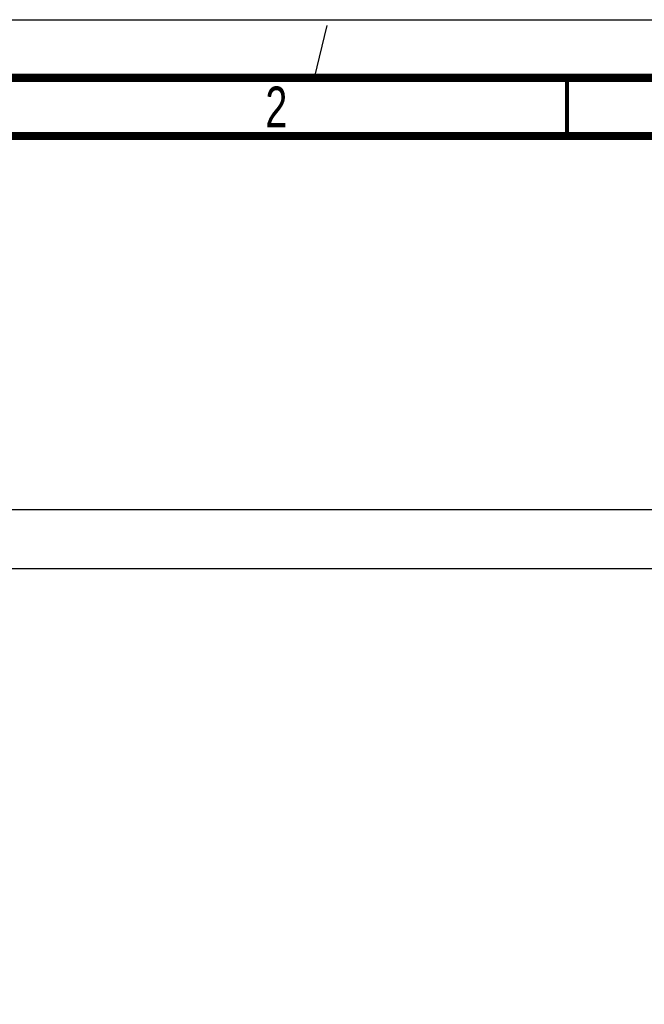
# Paper-space layout 'SUBMITTAL_E1H_1_1' of a CAD drawing. Header units: millimetres. Extents: x 0 to 841, y 0 to 594.
# Tile 37 of 69: x 73 to 127, y 509 to 594. Entities that reach past the tile are written whole.
import ezdxf

# ---------------------------------------------------------------- set-up
doc = ezdxf.new("R2010")
doc.units = ezdxf.units.MM
doc.header["$LTSCALE"] = 46.255
doc.linetypes.add('DASHED', pattern=[0.2, 0.1, -0.1])
doc.layers.get('0').update_dxf_attribs({"linetype": 'CONTINUOUS'})
doc.styles.get("Standard").update_dxf_attribs({"font": 'txt', "width": 0.725})
doc.dimstyles.new('DIMSTYLE_1', dxfattribs={"dimtxt": 3.5, "dimasz": 4.8, "dimexe": 3.2, "dimexo": 1.6, "dimgap": 1.75, "dimtad": 0, "dimtih": 1, "dimtoh": 1, "dimdec": 1, "dimzin": 0, "dimdsep": 46, "dimtxsty": 'STANDARD', "dimblk": 'CLOSED', "dimblk1": 'CLOSED', "dimblk2": 'CLOSED', "dimcen": 0.09, "dimadec": 0, "dimazin": 0, "dimtp": 0.4, "dimtm": 0.4, "dimtfac": 1, "dimtdec": 1, "dimtofl": 0, "dimtmove": 0, "dimatfit": 3, "dimldrblk": 'CLOSED', "dimfxl": 1, "dimtolj": 1, "dimtzin": 0, "dimarcsym": 0})

# ---------------------------------------------------------------- blocks, each defined once
blk = doc.blocks.new('_CLOSED')
at = {"color": 0, "linetype": 'BYBLOCK'}
for p, q in [((0, 0), (-1, 0.167)), ((-1, 0.167), (-1, -0.167)), ((-1, -0.167), (0, 0)), ((-1, 0), (0, 0))]:
    blk.add_line(p, q, dxfattribs=at)
blk = doc.blocks.new('*D4')
at = {"color": 2, "linetype": 'CONTINUOUS'}
for p, q in [((53.725, 551.869), (42.913, 551.869)), ((46.113, 551.869), (46.113, 427.706)), ((134.413, 551.869), (53.725, 551.869)), ((46.113, 296.544), (46.113, 415.456)), ((53.725, 296.544), (42.913, 296.544)), ((127.831, 296.544), (53.725, 296.544))]:
    blk.add_line(p, q, dxfattribs=at)
at = {"color": 2, "linetype": 'CONTINUOUS', "xscale": 4.8, "yscale": 4.8, "zscale": 4.8}
for p, rotation in [((46.113, 551.869), 90), ((46.113, 296.544), 270)]:
    blk.add_blockref('_CLOSED', p, dxfattribs=dict(at, rotation=rotation))
at = {"color": 2, "linetype": 'CONTINUOUS', "insert": (46.113, 425.956), "char_height": 3.5, "width": 15.225, "attachment_point": 2, "line_spacing_factor": 0.9}
blk.add_mtext('2043\\P[80.4]', dxfattribs=at)
blk = doc.blocks.new('*D5')
at = {"color": 2, "linetype": 'CONTINUOUS'}
for p, q in [((68.688, 546.794), (60.413, 546.794)), ((63.613, 546.794), (63.613, 425.169)), ((128.675, 546.794), (68.688, 546.794)), ((63.613, 296.544), (63.613, 412.919)), ((68.688, 296.544), (60.413, 296.544)), ((127.831, 296.544), (68.688, 296.544))]:
    blk.add_line(p, q, dxfattribs=at)
at = {"color": 2, "linetype": 'CONTINUOUS', "xscale": 4.8, "yscale": 4.8, "zscale": 4.8}
for p, rotation in [((63.613, 546.794), 90), ((63.613, 296.544), 270)]:
    blk.add_blockref('_CLOSED', p, dxfattribs=dict(at, rotation=rotation))
at = {"color": 2, "linetype": 'CONTINUOUS', "insert": (63.613, 423.419), "char_height": 3.5, "width": 15.225, "attachment_point": 2, "line_spacing_factor": 0.9}
blk.add_mtext('2002\\P[78.8]', dxfattribs=at)

psp = doc.layouts.new('SUBMITTAL_E1H_1_1')

# ---------------------------------------------------------------- linework, layer by layer
at = {"color": 7, "linetype": 'CONTINUOUS'}
psp.add_line((0, 594), (841, 594), dxfattribs=at)
psp.add_line((0, 594), (841, 594), dxfattribs=at)
at = {"color": 7, "linetype": 'DASHED'}
psp.add_line((98.778, 589), (100, 594), dxfattribs=at)
at = {"color": 7, "linetype": 'CONTINUOUS'}
for points, const_width in [([(836, 589), (15, 589)], 0.7), ([(120.5, 584), (120.5, 589)], 0.35), ([(831, 584), (20, 584)], 0.7)]:
    psp.add_lwpolyline(points, dxfattribs=dict(at, const_width=const_width))

# ---------------------------------------------------------------- texts
at = {"color": 2, "linetype": 'CONTINUOUS', "insert": (95.5, 588.25), "char_height": 3.5, "width": 2.5375, "attachment_point": 2, "line_spacing_factor": 0.9}
psp.add_mtext('2', dxfattribs=at)

# ---------------------------------------------------------------- dimensions: what is measured, and where the dimension line sits
at = {"color": 2, "linetype": 'CONTINUOUS'}
for base, p1, p2, angle, text, picture, middle in [((46.113, 296.544), (136.013, 551.869), (129.431, 296.544), 270, '2043\\P[80.4]', '*D4', (46.113, 421.581)), ((63.613, 546.794), (129.431, 296.544), (130.275, 546.794), 90, '2002\\P[78.8]', '*D5', (63.613, 419.044))]:
    dim = psp.add_linear_dim(base=base, p1=p1, p2=p2, angle=angle, text=text, dimstyle='DIMSTYLE_1', dxfattribs=at)
    dim.commit()
    dim.dimension.update_dxf_attribs({"geometry": picture, "text_midpoint": middle, "dimtype": 160})

doc.saveas('drawing.dxf')
